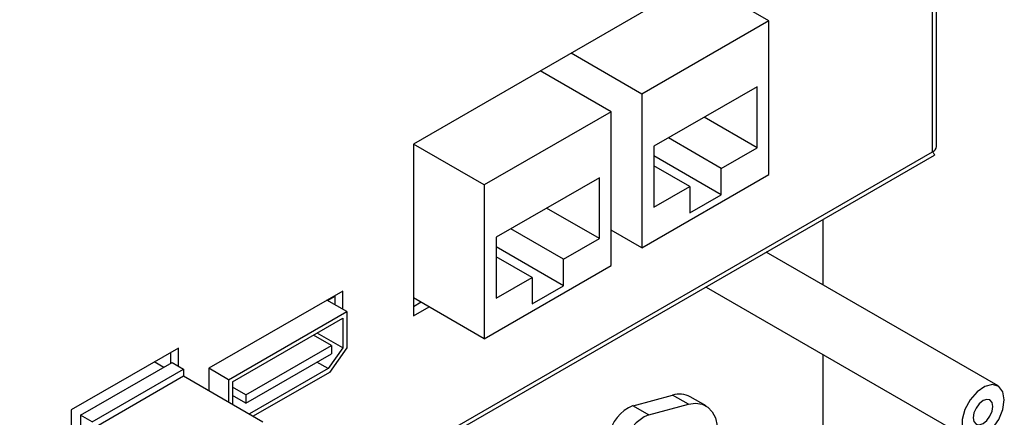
# Model space of a CAD drawing. Header units: millimetres. Extents: x 7205 to 9529, y -660 to 140.
# Tile 192 of 193: x 9440 to 9529, y -87 to -52. Entities that reach past the tile are written whole.
import ezdxf

# ---------------------------------------------------------------- set-up
doc = ezdxf.new("R2010")
doc.units = ezdxf.units.MM
doc.header["$LTSCALE"] = 3

msp = doc.modelspace()

# ---------------------------------------------------------------- linework, layer by layer
at = {"color": 7, "linetype": 'Continuous', "lineweight": 25}
for p, q in [((9522.478, -63.053), (9522.478, 36.238)), ((9522.126, -63.543), (9522.126, 35.748)), ((9502.433, -47.329), (9475.563, -62.84)), ((9507.454, -51.778), (9501.089, -48.104)), ((9507.454, -51.778), (9496.069, -58.35)), ((9507.454, -65.578), (9507.454, -51.778)), ((9496.069, -58.35), (9489.705, -54.676)), ((9493.311, -59.942), (9486.947, -56.268)), ((9506.393, -57.698), (9497.13, -63.045)), ((9506.393, -63.169), (9506.393, -57.698)), ((9496.069, -58.35), (9496.069, -72.15)), ((9493.311, -59.942), (9481.927, -66.514)), ((9493.311, -73.742), (9493.311, -59.942)), ((9506.393, -63.169), (9501.655, -60.433)), ((9503.176, -65.026), (9498.437, -62.291)), ((9391.594, -138.897), (9522.126, -63.543)), ((9481.927, -66.514), (9475.563, -62.84)), ((9475.563, -62.84), (9475.563, -78.273)), ((9497.13, -63.045), (9497.13, -68.516)), ((9503.176, -65.026), (9506.393, -63.169)), ((9390.921, -139.692), (9522.302, -63.847)), ((9503.176, -67.394), (9497.13, -63.904)), ((9500.347, -66.659), (9497.13, -64.802)), ((9503.176, -67.394), (9503.176, -65.026)), ((9492.251, -65.862), (9482.988, -71.209)), ((9492.251, -71.333), (9492.251, -65.862)), ((9496.069, -72.15), (9507.454, -65.578)), ((9481.927, -66.514), (9481.927, -80.314)), ((9497.13, -68.516), (9500.347, -66.659)), ((9500.347, -66.659), (9500.347, -69.027)), ((9500.347, -69.027), (9503.176, -67.394)), ((9492.251, -71.333), (9487.512, -68.597)), ((9512.297, -69.623), (9512.297, -75.495)), ((9489.033, -73.19), (9484.295, -70.455)), ((9496.069, -72.15), (9493.311, -70.558)), ((9482.988, -71.209), (9482.988, -76.68)), ((9489.033, -73.19), (9492.251, -71.333)), ((9489.033, -75.558), (9482.988, -72.068)), ((9486.205, -74.823), (9482.988, -72.966)), ((9489.033, -75.558), (9489.033, -73.19)), ((9528.001, -84.561), (9507.211, -72.559)), ((9481.927, -80.314), (9493.311, -73.742)), ((9482.988, -76.68), (9486.205, -74.823)), ((9486.205, -74.823), (9486.205, -77.191)), ((9486.205, -77.191), (9489.033, -75.558)), ((9501.811, -75.677), (9525.302, -89.238)), ((9469.234, -76.034), (9457.214, -82.974)), ((9468.527, -76.522), (9467.889, -76.891)), ((9468.527, -76.442), (9468.527, -77.259)), ((9469.234, -77.667), (9469.234, -76.034)), ((9481.927, -80.314), (9475.563, -76.64)), ((9469.588, -77.871), (9467.82, -76.851)), ((9476.27, -77.048), (9475.563, -77.456)), ((9475.563, -78.273), (9476.977, -77.456)), ((9458.981, -83.994), (9469.588, -77.871)), ((9459.335, -84.199), (9469.234, -78.484)), ((9469.234, -78.484), (9469.234, -81.134)), ((9469.588, -77.871), (9469.588, -81.138)), ((9468.216, -80.922), (9466.613, -79.997)), ((9469.234, -81.134), (9466.939, -79.809)), ((9454.491, -81.153), (9444.875, -86.705)), ((9454.491, -82.786), (9454.491, -81.153)), ((9460.537, -85.355), (9468.216, -80.922)), ((9469.234, -81.134), (9467.917, -83)), ((9469.588, -81.138), (9468.032, -83.342)), ((9468.216, -80.922), (9468.216, -81.663)), ((9453.784, -81.562), (9453.784, -82.541)), ((9460.537, -86.097), (9468.216, -81.663)), ((9512.297, -81.73), (9512.297, -96.122)), ((9445.723, -87.195), (9453.926, -82.46)), ((9453.183, -82.888), (9452.334, -82.399)), ((9453.926, -82.46), (9454.949, -83.05)), ((9458.981, -83.994), (9457.214, -82.974)), ((9457.214, -82.974), (9457.214, -84.97)), ((9467.917, -83), (9460.859, -87.075)), ((9467.917, -83), (9466.909, -82.418)), ((9446.746, -87.785), (9454.949, -83.05)), ((9446.746, -88.398), (9454.949, -83.663)), ((9454.949, -83.05), (9454.949, -83.663)), ((9454.949, -83.663), (9462.076, -87.777)), ((9468.032, -83.342), (9461.213, -87.279)), ((9458.981, -83.994), (9458.981, -85.991)), ((9459.335, -84.199), (9459.335, -86.195)), ((9460.537, -85.355), (9459.335, -84.662)), ((9460.537, -86.097), (9459.335, -85.403)), ((9460.537, -85.355), (9460.537, -86.097)), ((9495.266, -86.328), (9498.816, -85.385)), ((9500.23, -86.201), (9498.816, -85.385)), ((9501.809, -86.344), (9500.395, -85.528)), ((9495.266, -86.328), (9496.68, -87.144)), ((9496.68, -87.144), (9500.23, -86.201)), ((9444.875, -86.705), (9444.875, -97.116)), ((9445.723, -87.195), (9445.723, -88.052)), ((9446.746, -87.785), (9445.723, -87.195))]:
    msp.add_line(p, q, dxfattribs=at)
at = {"color": 7, "linetype": 'Continuous', "lineweight": 25, "flags": 128}
for points in [[(9528.561, -85.797), (9528.432, -85.075), (9528.062, -84.6), (9527.503, -84.435), (9526.828, -84.602), (9526.129, -85.08), (9525.501, -85.804), (9525.028, -86.676), (9524.775, -87.578), (9524.775, -88.388), (9525.028, -88.997), (9525.501, -89.323), (9526.129, -89.321), (9526.828, -88.993), (9527.503, -88.382), (9528.062, -87.57), (9528.432, -86.668), (9528.561, -85.797)], [(9500.23, -86.201), (9500.878, -86.11), (9501.466, -86.194), (9501.971, -86.451), (9502.374, -86.87), (9502.659, -87.435), (9502.815, -88.125), (9502.837, -88.912), (9502.722, -89.767)], [(9527.535, -86.389), (9527.468, -86.037), (9527.277, -85.817), (9526.99, -85.761), (9526.652, -85.879), (9526.313, -86.152), (9526.027, -86.538), (9525.835, -86.98), (9525.768, -87.41), (9525.835, -87.761), (9526.027, -87.982), (9526.313, -88.038), (9526.652, -87.92), (9526.99, -87.647), (9527.277, -87.26), (9527.468, -86.819), (9527.535, -86.389)]]:
    msp.add_lwpolyline(points, dxfattribs=at)
at = {"color": 7, "linetype": 'Continuous', "lineweight": 25}
for centre, radius, start, end in [((9521.877, -62.993), 0.604, 294.37466, 354.3052), ((9499.436, -87.318), 2.03, 61.83559, 107.8006), ((9496.636, -89.65), 3.594, 112.41717, 169.87349), ((9498.05, -90.466), 3.594, 112.41717, 169.87349)]:
    msp.add_arc(centre, radius, start, end, dxfattribs=at)
msp.add_open_spline([(9522.126, -63.543), (9522.155, -63.581), (9522.215, -63.658), (9522.272, -63.752), (9522.302, -63.817), (9522.31, -63.85), (9522.301, -63.845), (9522.301, -63.845)], degree=3, knots=[0, 0, 0, 0, 0.226545, 0.458382, 0.709576, 0.968049, 1, 1, 1, 1], dxfattribs=at)

doc.saveas('drawing.dxf')
